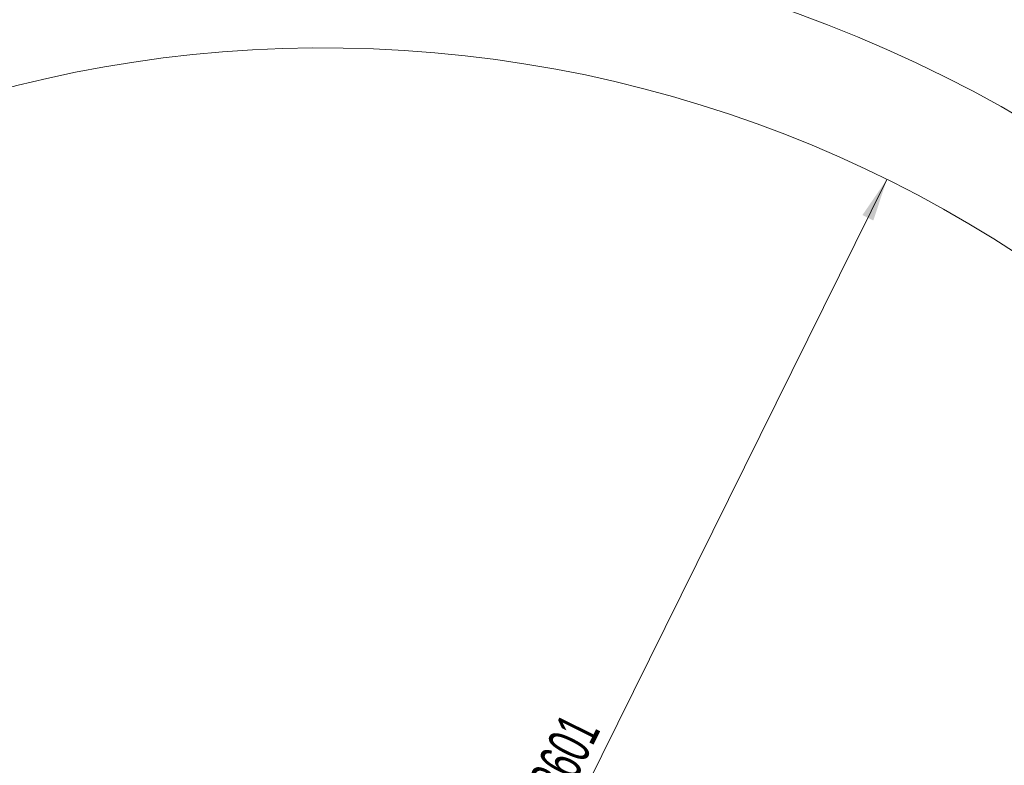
# Model space of a CAD drawing. Header units: millimetres. Extents: x 0 to 14900, y 0 to 10500.
# Tile 48 of 56: x 10197 to 12216, y 6864 to 8392. Entities that reach past the tile are written whole.
import ezdxf

# ---------------------------------------------------------------- set-up
doc = ezdxf.new("R2010")
doc.units = ezdxf.units.MM
doc.header["$LTSCALE"] = 25
doc.styles.add('SLDTEXTSTYLE0', font='TXT', dxfattribs={"width": 0.605})
doc.dimstyles.new('SLDDIMSTYLE1', dxfattribs={"dimtxt": 87.5, "dimasz": 87.5, "dimexe": 0, "dimexo": 0.0625, "dimgap": 21.875, "dimtad": 1, "dimdec": 4, "dimlfac": 25, "dimzin": 12, "dimdsep": 46, "dimtxsty": 'SLDTEXTSTYLE0', "dimsah": 1, "dimcen": 0.09, "dimadec": 1, "dimazin": 3, "dimtfac": 1, "dimtofl": 0, "dimtmove": 0, "dimatfit": 3, "dimfxl": 1, "dimfrac": 2, "dimtolj": 1, "dimtzin": 12, "dimarcsym": 0})
doc.dimstyles.new('SLDDIMSTYLE2', dxfattribs={"dimtxt": 87.5, "dimasz": 87.5, "dimexe": 0, "dimexo": 0.0625, "dimgap": 21.875, "dimtad": 1, "dimdec": 1, "dimrnd": 1e-09, "dimzin": 12, "dimdsep": 46, "dimtxsty": 'SLDTEXTSTYLE0', "dimsah": 1, "dimcen": 0, "dimadec": 0, "dimazin": 3, "dimtfac": 1, "dimtofl": 0, "dimtmove": 0, "dimatfit": 3, "dimfxl": 1, "dimfrac": 2, "dimtolj": 1, "dimtzin": 12, "dimarcsym": 0})

# ---------------------------------------------------------------- blocks, each defined once
blk = doc.blocks.new('_D_6')
at = {"color": 7, "linetype": 'Continuous', "lineweight": 0}
for p, q in [((8210.7, 6193.8), (7985.5, 6233.5)), ((12219.9, 5733.5), (13701, 5733.5))]:
    blk.add_line(p, q, dxfattribs=at)
at = {"color": 7, "linetype": 'Continuous', "lineweight": 18}
blk.add_arc((10821.4, 5733.5), 2842.1, 0, 170, dxfattribs=at)
for points in [[(8022.5, 6227), (8051.3, 6310.6), (8026.7, 6315.3)], [(13663.5, 5733.5), (13674.6, 5821.2), (13649.6, 5820.8)]]:
    blk.add_solid(points, dxfattribs=at)
at = {"color": 7, "linetype": 'Continuous', "lineweight": 18, "insert": (10955.1, 8688), "char_height": 87.5, "attachment_point": 1, "rotation": 355, "style": 'SLDTEXTSTYLE0'}
blk.add_mtext('170°', dxfattribs=at)
blk = doc.blocks.new('_D_9')
at = {"color": 7, "linetype": 'Continuous', "lineweight": 0}
blk.add_line((11975, 8064.7), (10821.4, 5733.5), dxfattribs=at)
at = {"color": 7, "linetype": 'Continuous', "lineweight": 18}
blk.add_solid([(11975, 8064.7), (11924.9, 7991.8), (11947.4, 7980.7)], dxfattribs=at)
at = {"color": 7, "linetype": 'Continuous', "lineweight": 18, "insert": (11217.9, 6788.8), "char_height": 87.5, "attachment_point": 1, "rotation": 63.6718, "style": 'SLDTEXTSTYLE0'}
blk.add_mtext('R2601', dxfattribs=at)

msp = doc.modelspace()

# ---------------------------------------------------------------- linework, layer by layer
at = {"color": 7, "linetype": 'Continuous', "lineweight": 18}
msp.add_arc((10821.3804458, 5733.4853482), 2601, 190, 170, dxfattribs=at)

# ---------------------------------------------------------------- dimensions: what is measured, and where the dimension line sits
dim = msp.add_angular_dim_2l(base=(11069.0845311, 8564.7559984), line1=((12169.92932, 5733.4853482), (9472.8315717, 5733.4853482)), line2=((9924.2205828, 5891.6788381), (8259.8954802, 6185.1442583)), dimstyle='SLDDIMSTYLE1', dxfattribs=at)
dim.commit()
dim.dimension.update_dxf_attribs({"geometry": '_D_6', "text_midpoint": (11069.0845311, 8564.7559984), "dimtype": 162})
dim = msp.add_radius_dim(center=(10821.3804458, 5733.4853482), mpoint=(11974.9555833, 8064.6793346), dimstyle='SLDDIMSTYLE2', dxfattribs=at)
dim.commit()
dim.dimension.update_dxf_attribs({"geometry": '_D_9', "text_midpoint": (11398.1682646, 6899.0825914), "dimtype": 164})

doc.saveas('drawing.dxf')
